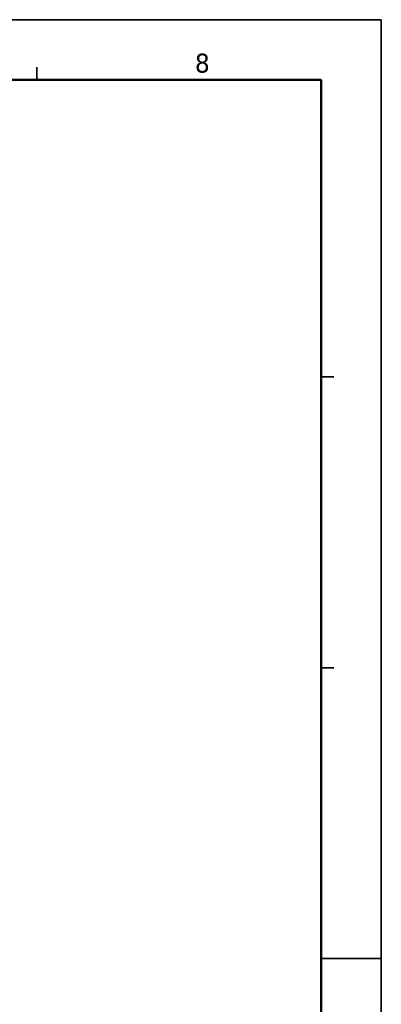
# Model space of a CAD drawing. Header units: millimetres. Extents: x 0 to 420, y 0 to 296.
# Tile 19 of 19: x 362 to 420, y 141 to 296. Entities that reach past the tile are written whole.
import ezdxf

# ---------------------------------------------------------------- set-up
doc = ezdxf.new("R2010")
doc.units = ezdxf.units.MM
doc.layers.get('0').update_dxf_attribs({"lineweight": 25})
doc.layers.add('Sketch Geometry(ISO)', color=7, linetype='Continuous', lineweight=50)
doc.layers.add('Symbols(ISO)', color=7, linetype='Continuous', lineweight=25)
doc.styles.add('LG.Philips.Title', font='verdana.ttf', dxfattribs={"width": 0.9})

# ---------------------------------------------------------------- blocks, each defined once
blk = doc.blocks.new('Borders A3')
at = {"layer": 'Sketch Geometry(ISO)', "color": 7, "linetype": 'Continuous', "lineweight": 35}
for p, q in [((419.5, 296.5), (0.5, 296.5)), ((419.5, 0.5), (419.5, 296.5)), ((365, 289), (365, 287)), ((410, 240), (412, 240)), ((410, 194), (412, 194)), ((419.5, 148), (410, 148)), ((410, 148), (412, 148))]:
    blk.add_line(p, q, dxfattribs=at)
at = {"layer": 'Sketch Geometry(ISO)', "color": 1, "linetype": 'Continuous', "lineweight": 50, "true_color": 0xff0000}
for p, q in [((410, 287), (20, 287)), ((410, 10), (410, 287))]:
    blk.add_line(p, q, dxfattribs=at)
at = {"layer": 'Symbols(ISO)', "color": 3, "true_color": 0x00ff00, "insert": (390, 288.07), "char_height": 3, "attachment_point": 7, "style": 'LG.Philips.Title'}
blk.add_mtext('\\fVerdana|b0|i0;\\H3.0000;8', dxfattribs=at)

msp = doc.modelspace()

# ---------------------------------------------------------------- block references
msp.add_blockref('Borders A3', (0, 0))

doc.saveas('drawing.dxf')
